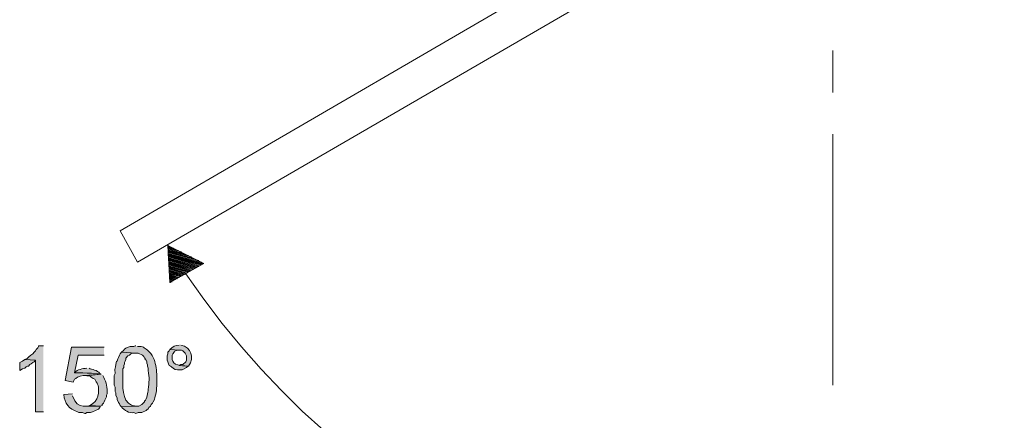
# Model space of a CAD drawing. Header units: inches. Extents: x 1352 to 2050, y -1711 to -1289.
# Tile 142 of 256: x 1977 to 2006, y -1583 to -1572. Entities that reach past the tile are written whole.
import ezdxf

# ---------------------------------------------------------------- set-up
doc = ezdxf.new("R2010")
doc.units = ezdxf.units.IN
doc.header["$MEASUREMENT"] = 0
doc.layers.add('图层 1', color=7, linetype='Continuous')

# ---------------------------------------------------------------- blocks, each defined once
blk = doc.blocks.new('block 10')
at = {"layer": '图层 1', "true_color": 0x221814}
h = blk.add_hatch(color=250, dxfattribs=at)
edge = h.paths.add_edge_path()
edge.add_spline(control_points=[(1978.17, -1581.207), (1978.17, -1581.207), (1978.024, -1581.207), (1978.024, -1581.207), (1978.024, -1581.207), (1978.024, -1581.229), (1978.024, -1581.229), (1978.024, -1581.229), (1978.002, -1581.271), (1978.002, -1581.271), (1978.002, -1581.271), (1977.96, -1581.313), (1977.96, -1581.313), (1977.96, -1581.313), (1977.94, -1581.355), (1977.94, -1581.355), (1977.94, -1581.355), (1977.898, -1581.397), (1977.898, -1581.397), (1977.898, -1581.397), (1977.855, -1581.44), (1977.855, -1581.44), (1977.778, -1581.491), (1977.722, -1581.577), (1977.624, -1581.61), (1977.624, -1581.61), (1977.94, -1581.63), (1977.94, -1581.63), (1977.94, -1581.63), (1977.94, -1583.133), (1977.94, -1583.133), (1977.94, -1583.133), (1978.17, -1583.133), (1978.17, -1583.133)], knot_values=[0, 0, 0, 0, 0.352778, 0.352778, 0.352778, 0.705556, 0.705556, 0.705556, 1.058333, 1.058333, 1.058333, 1.411111, 1.411111, 1.411111, 1.763889, 1.763889, 1.763889, 2.116667, 2.116667, 2.116667, 2.469444, 2.469444, 2.469444, 2.822222, 2.822222, 2.822222, 3.175, 3.175, 3.175, 3.527778, 3.527778, 3.527778, 3.880556, 3.880556, 3.880556, 3.880556], degree=3, periodic=0)
edge.add_line((1978.17, -1583.133), (1978.17, -1581.207))
h = blk.add_hatch(color=250, dxfattribs=at)
edge = h.paths.add_edge_path()
edge.add_spline(control_points=[(1979.936, -1581.249), (1979.936, -1581.249), (1978.99, -1581.249), (1978.99, -1581.249), (1978.99, -1581.249), (1978.801, -1582.223), (1978.801, -1582.223), (1978.801, -1582.223), (1979.032, -1582.265), (1979.032, -1582.265), (1979.032, -1582.265), (1979.054, -1582.223), (1979.054, -1582.223), (1979.054, -1582.223), (1979.075, -1582.181), (1979.075, -1582.181), (1979.075, -1582.181), (1979.116, -1582.159), (1979.116, -1582.159), (1979.116, -1582.159), (1979.158, -1582.117), (1979.158, -1582.117), (1979.382, -1582.04), (1979.609, -1582.079), (1979.853, -1582.033), (1979.853, -1582.033), (1979.811, -1582.011), (1979.811, -1582.011), (1979.811, -1582.011), (1979.075, -1581.991), (1979.075, -1581.991), (1979.075, -1581.991), (1979.179, -1581.482), (1979.179, -1581.482), (1979.179, -1581.482), (1979.936, -1581.482), (1979.936, -1581.482)], knot_values=[0, 0, 0, 0, 0.352778, 0.352778, 0.352778, 0.705556, 0.705556, 0.705556, 1.058333, 1.058333, 1.058333, 1.411111, 1.411111, 1.411111, 1.763889, 1.763889, 1.763889, 2.116667, 2.116667, 2.116667, 2.469444, 2.469444, 2.469444, 2.822222, 2.822222, 2.822222, 3.175, 3.175, 3.175, 3.527778, 3.527778, 3.527778, 3.880556, 3.880556, 3.880556, 4.233333, 4.233333, 4.233333, 4.233333], degree=3, periodic=0)
edge.add_line((1979.936, -1581.482), (1979.936, -1581.249))
h = blk.add_hatch(color=250, dxfattribs=at)
edge = h.paths.add_edge_path()
edge.add_spline(control_points=[(1980.862, -1581.207), (1980.862, -1581.207), (1980.84, -1581.207), (1980.84, -1581.207), (1980.84, -1581.207), (1980.798, -1581.229), (1980.798, -1581.229), (1980.798, -1581.229), (1980.693, -1581.229), (1980.693, -1581.229), (1980.693, -1581.229), (1980.631, -1581.249), (1980.631, -1581.249), (1980.506, -1581.304), (1980.539, -1581.305), (1980.441, -1581.397), (1980.441, -1581.397), (1980.862, -1581.419), (1980.862, -1581.419), (1980.862, -1581.419), (1980.925, -1581.419), (1980.925, -1581.419), (1980.925, -1581.419), (1981.05, -1581.482), (1981.05, -1581.482), (1981.05, -1581.482), (1981.092, -1581.524), (1981.092, -1581.524), (1981.092, -1581.524), (1981.114, -1581.567), (1981.114, -1581.567), (1981.114, -1581.567), (1981.134, -1581.567), (1981.134, -1581.567), (1981.134, -1581.567), (1981.134, -1581.61), (1981.134, -1581.61), (1981.134, -1581.61), (1981.156, -1581.63), (1981.156, -1581.63), (1981.156, -1581.63), (1981.177, -1581.672), (1981.177, -1581.672), (1981.177, -1581.672), (1981.177, -1581.715), (1981.177, -1581.715), (1981.177, -1581.715), (1981.198, -1581.758), (1981.198, -1581.758), (1981.198, -1581.758), (1981.198, -1581.8), (1981.198, -1581.8), (1981.198, -1581.8), (1981.219, -1581.863), (1981.219, -1581.863), (1981.219, -1581.863), (1981.219, -1581.927), (1981.219, -1581.927), (1981.253, -1582.143), (1981.248, -1582.264), (1981.219, -1582.477), (1981.206, -1582.575), (1981.191, -1582.749), (1981.114, -1582.816), (1981.114, -1582.816), (1981.114, -1582.837), (1981.114, -1582.837), (1981.114, -1582.837), (1981.03, -1582.921), (1981.03, -1582.921), (1981.03, -1582.921), (1980.945, -1582.963), (1980.945, -1582.963), (1980.945, -1582.963), (1980.862, -1582.963), (1980.862, -1582.963), (1980.862, -1582.963), (1980.441, -1582.985), (1980.441, -1582.985), (1980.518, -1583.088), (1980.669, -1583.172), (1980.798, -1583.154), (1980.798, -1583.154), (1980.862, -1583.175), (1980.862, -1583.175), (1980.862, -1583.175), (1980.925, -1583.154), (1980.925, -1583.154), (1980.925, -1583.154), (1981.03, -1583.154), (1981.03, -1583.154), (1981.03, -1583.154), (1981.156, -1583.091), (1981.156, -1583.091), (1981.156, -1583.091), (1981.198, -1583.049), (1981.198, -1583.049), (1981.198, -1583.049), (1981.219, -1583.049), (1981.219, -1583.049), (1981.219, -1583.049), (1981.24, -1583.006), (1981.24, -1583.006), (1981.24, -1583.006), (1981.282, -1582.963), (1981.282, -1582.963), (1981.282, -1582.963), (1981.303, -1582.921), (1981.303, -1582.921), (1981.303, -1582.921), (1981.345, -1582.879), (1981.345, -1582.879), (1981.345, -1582.879), (1981.366, -1582.837), (1981.366, -1582.837), (1981.419, -1582.757), (1981.418, -1582.665), (1981.45, -1582.582), (1981.473, -1582.369), (1981.474, -1582.251), (1981.471, -1582.033), (1981.452, -1581.867), (1981.432, -1581.702), (1981.366, -1581.545), (1981.321, -1581.468), (1981.265, -1581.396), (1981.198, -1581.334), (1981.071, -1581.262), (1981.101, -1581.218), (1980.904, -1581.229)], knot_values=[0, 0, 0, 0, 0.352778, 0.352778, 0.352778, 0.705556, 0.705556, 0.705556, 1.058333, 1.058333, 1.058333, 1.411111, 1.411111, 1.411111, 1.763889, 1.763889, 1.763889, 2.116667, 2.116667, 2.116667, 2.469444, 2.469444, 2.469444, 2.822222, 2.822222, 2.822222, 3.175, 3.175, 3.175, 3.527778, 3.527778, 3.527778, 3.880556, 3.880556, 3.880556, 4.233333, 4.233333, 4.233333, 4.586111, 4.586111, 4.586111, 4.938889, 4.938889, 4.938889, 5.291667, 5.291667, 5.291667, 5.644444, 5.644444, 5.644444, 5.997222, 5.997222, 5.997222, 6.35, 6.35, 6.35, 6.702778, 6.702778, 6.702778, 7.055556, 7.055556, 7.055556, 7.408333, 7.408333, 7.408333, 7.761111, 7.761111, 7.761111, 8.113889, 8.113889, 8.113889, 8.466667, 8.466667, 8.466667, 8.819444, 8.819444, 8.819444, 9.172222, 9.172222, 9.172222, 9.525, 9.525, 9.525, 9.877778, 9.877778, 9.877778, 10.230556, 10.230556, 10.230556, 10.583333, 10.583333, 10.583333, 10.936111, 10.936111, 10.936111, 11.288889, 11.288889, 11.288889, 11.641667, 11.641667, 11.641667, 11.994444, 11.994444, 11.994444, 12.347222, 12.347222, 12.347222, 12.7, 12.7, 12.7, 13.052778, 13.052778, 13.052778, 13.405556, 13.405556, 13.405556, 13.758333, 13.758333, 13.758333, 14.111111, 14.111111, 14.111111, 14.463889, 14.463889, 14.463889, 14.816667, 14.816667, 14.816667, 15.169444, 15.169444, 15.169444, 15.169444], degree=3, periodic=0)
edge.add_line((1980.904, -1581.229), (1980.862, -1581.207))
h = blk.add_hatch(color=250, dxfattribs=at)
edge = h.paths.add_edge_path()
edge.add_spline(control_points=[(1982.123, -1581.186), (1982.012, -1581.19), (1981.93, -1581.241), (1981.85, -1581.313), (1981.85, -1581.313), (1982.123, -1581.334), (1982.123, -1581.334), (1982.123, -1581.334), (1982.186, -1581.334), (1982.186, -1581.334), (1982.186, -1581.334), (1982.228, -1581.355), (1982.228, -1581.355), (1982.228, -1581.355), (1982.291, -1581.419), (1982.291, -1581.419), (1982.291, -1581.419), (1982.333, -1581.503), (1982.333, -1581.503), (1982.333, -1581.503), (1982.333, -1581.63), (1982.333, -1581.63), (1982.333, -1581.63), (1982.312, -1581.673), (1982.312, -1581.673), (1982.312, -1581.673), (1982.228, -1581.757), (1982.228, -1581.757), (1982.228, -1581.757), (1982.165, -1581.757), (1982.165, -1581.757), (1982.165, -1581.757), (1982.123, -1581.778), (1982.123, -1581.778), (1982.123, -1581.778), (1982.396, -1581.8), (1982.396, -1581.8), (1982.568, -1581.541), (1982.478, -1581.264), (1982.165, -1581.186)], knot_values=[0, 0, 0, 0, 0.352778, 0.352778, 0.352778, 0.705556, 0.705556, 0.705556, 1.058333, 1.058333, 1.058333, 1.411111, 1.411111, 1.411111, 1.763889, 1.763889, 1.763889, 2.116667, 2.116667, 2.116667, 2.469444, 2.469444, 2.469444, 2.822222, 2.822222, 2.822222, 3.175, 3.175, 3.175, 3.527778, 3.527778, 3.527778, 3.880556, 3.880556, 3.880556, 4.233333, 4.233333, 4.233333, 4.586111, 4.586111, 4.586111, 4.586111], degree=3, periodic=0)
edge.add_line((1982.165, -1581.186), (1982.123, -1581.186))
h = blk.add_hatch(color=250, dxfattribs=at)
edge = h.paths.add_edge_path()
edge.add_spline(control_points=[(1980.441, -1581.397), (1980.441, -1581.397), (1980.399, -1581.44), (1980.399, -1581.44), (1980.399, -1581.44), (1980.378, -1581.482), (1980.378, -1581.482), (1980.378, -1581.482), (1980.357, -1581.545), (1980.357, -1581.545), (1980.357, -1581.545), (1980.336, -1581.588), (1980.336, -1581.588), (1980.336, -1581.588), (1980.315, -1581.652), (1980.315, -1581.652), (1980.315, -1581.652), (1980.294, -1581.652), (1980.294, -1581.652), (1980.28, -1581.813), (1980.239, -1581.817), (1980.252, -1582.011), (1980.252, -1582.011), (1980.23, -1582.075), (1980.23, -1582.075), (1980.23, -1582.075), (1980.23, -1582.35), (1980.23, -1582.35), (1980.23, -1582.35), (1980.252, -1582.413), (1980.252, -1582.413), (1980.252, -1582.413), (1980.252, -1582.54), (1980.252, -1582.54), (1980.252, -1582.54), (1980.272, -1582.582), (1980.272, -1582.582), (1980.272, -1582.582), (1980.272, -1582.646), (1980.272, -1582.646), (1980.272, -1582.646), (1980.315, -1582.731), (1980.315, -1582.731), (1980.315, -1582.731), (1980.315, -1582.773), (1980.315, -1582.773), (1980.315, -1582.773), (1980.357, -1582.858), (1980.357, -1582.858), (1980.357, -1582.858), (1980.378, -1582.901), (1980.378, -1582.901), (1980.378, -1582.901), (1980.399, -1582.942), (1980.399, -1582.942), (1980.399, -1582.942), (1980.42, -1582.963), (1980.42, -1582.963), (1980.42, -1582.963), (1980.441, -1582.985), (1980.441, -1582.985), (1980.441, -1582.985), (1980.861, -1582.963), (1980.861, -1582.963), (1980.484, -1582.957), (1980.468, -1582.484), (1980.483, -1582.202), (1980.483, -1582.202), (1980.483, -1581.884), (1980.483, -1581.884), (1980.483, -1581.884), (1980.505, -1581.842), (1980.505, -1581.842), (1980.505, -1581.842), (1980.505, -1581.778), (1980.505, -1581.778), (1980.505, -1581.778), (1980.524, -1581.736), (1980.524, -1581.736), (1980.524, -1581.736), (1980.524, -1581.694), (1980.524, -1581.694), (1980.524, -1581.694), (1980.546, -1581.652), (1980.546, -1581.652), (1980.546, -1581.652), (1980.567, -1581.61), (1980.567, -1581.61), (1980.567, -1581.61), (1980.567, -1581.567), (1980.567, -1581.567), (1980.567, -1581.567), (1980.63, -1581.503), (1980.63, -1581.503), (1980.63, -1581.503), (1980.672, -1581.482), (1980.672, -1581.482), (1980.672, -1581.482), (1980.714, -1581.44), (1980.714, -1581.44), (1980.714, -1581.44), (1980.757, -1581.419), (1980.757, -1581.419), (1980.757, -1581.419), (1980.861, -1581.419), (1980.861, -1581.419)], knot_values=[0, 0, 0, 0, 0.352778, 0.352778, 0.352778, 0.705556, 0.705556, 0.705556, 1.058333, 1.058333, 1.058333, 1.411111, 1.411111, 1.411111, 1.763889, 1.763889, 1.763889, 2.116667, 2.116667, 2.116667, 2.469444, 2.469444, 2.469444, 2.822222, 2.822222, 2.822222, 3.175, 3.175, 3.175, 3.527778, 3.527778, 3.527778, 3.880556, 3.880556, 3.880556, 4.233333, 4.233333, 4.233333, 4.586111, 4.586111, 4.586111, 4.938889, 4.938889, 4.938889, 5.291667, 5.291667, 5.291667, 5.644444, 5.644444, 5.644444, 5.997222, 5.997222, 5.997222, 6.35, 6.35, 6.35, 6.702778, 6.702778, 6.702778, 7.055556, 7.055556, 7.055556, 7.408333, 7.408333, 7.408333, 7.761111, 7.761111, 7.761111, 8.113889, 8.113889, 8.113889, 8.466667, 8.466667, 8.466667, 8.819444, 8.819444, 8.819444, 9.172222, 9.172222, 9.172222, 9.525, 9.525, 9.525, 9.877778, 9.877778, 9.877778, 10.230556, 10.230556, 10.230556, 10.583333, 10.583333, 10.583333, 10.936111, 10.936111, 10.936111, 11.288889, 11.288889, 11.288889, 11.641667, 11.641667, 11.641667, 11.994444, 11.994444, 11.994444, 12.347222, 12.347222, 12.347222, 12.347222], degree=3, periodic=0)
edge.add_line((1980.861, -1581.419), (1980.441, -1581.397))
h = blk.add_hatch(color=250, dxfattribs=at)
edge = h.paths.add_edge_path()
edge.add_spline(control_points=[(1981.85, -1581.313), (1981.85, -1581.313), (1981.828, -1581.355), (1981.828, -1581.355), (1981.828, -1581.355), (1981.786, -1581.397), (1981.786, -1581.397), (1981.786, -1581.397), (1981.786, -1581.439), (1981.786, -1581.439), (1981.786, -1581.439), (1981.766, -1581.503), (1981.766, -1581.503), (1981.766, -1581.503), (1981.766, -1581.63), (1981.766, -1581.63), (1981.766, -1581.63), (1981.786, -1581.673), (1981.786, -1581.673), (1981.786, -1581.673), (1981.808, -1581.736), (1981.808, -1581.736), (1981.808, -1581.736), (1981.828, -1581.778), (1981.828, -1581.778), (1981.828, -1581.778), (1981.871, -1581.8), (1981.871, -1581.8), (1981.871, -1581.8), (1981.892, -1581.82), (1981.892, -1581.82), (1981.977, -1581.913), (1982.028, -1581.909), (1982.144, -1581.906), (1982.144, -1581.906), (1982.207, -1581.906), (1982.207, -1581.906), (1982.207, -1581.906), (1982.333, -1581.842), (1982.333, -1581.842), (1982.333, -1581.842), (1982.375, -1581.8), (1982.375, -1581.8), (1982.375, -1581.8), (1982.396, -1581.8), (1982.396, -1581.8), (1982.269, -1581.792), (1982.004, -1581.812), (1981.933, -1581.652), (1981.933, -1581.652), (1981.913, -1581.609), (1981.913, -1581.609), (1981.913, -1581.609), (1981.913, -1581.482), (1981.913, -1581.482), (1981.913, -1581.482), (1981.933, -1581.439), (1981.933, -1581.439), (1981.933, -1581.439), (1981.975, -1581.397), (1981.975, -1581.397), (1981.975, -1581.397), (1981.975, -1581.377), (1981.975, -1581.377), (1981.975, -1581.377), (1982.06, -1581.334), (1982.06, -1581.334), (1982.06, -1581.334), (1982.122, -1581.334), (1982.122, -1581.334)], knot_values=[0, 0, 0, 0, 0.352778, 0.352778, 0.352778, 0.705556, 0.705556, 0.705556, 1.058333, 1.058333, 1.058333, 1.411111, 1.411111, 1.411111, 1.763889, 1.763889, 1.763889, 2.116667, 2.116667, 2.116667, 2.469444, 2.469444, 2.469444, 2.822222, 2.822222, 2.822222, 3.175, 3.175, 3.175, 3.527778, 3.527778, 3.527778, 3.880556, 3.880556, 3.880556, 4.233333, 4.233333, 4.233333, 4.586111, 4.586111, 4.586111, 4.938889, 4.938889, 4.938889, 5.291667, 5.291667, 5.291667, 5.644444, 5.644444, 5.644444, 5.997222, 5.997222, 5.997222, 6.35, 6.35, 6.35, 6.702778, 6.702778, 6.702778, 7.055556, 7.055556, 7.055556, 7.408333, 7.408333, 7.408333, 7.761111, 7.761111, 7.761111, 8.113889, 8.113889, 8.113889, 8.113889], degree=3, periodic=0)
edge.add_line((1982.122, -1581.334), (1981.85, -1581.313))
blk.add_hatch(color=250, dxfattribs=at).paths.add_polyline_path([(1977.625, -1581.609), (1977.561, -1581.652), (1977.477, -1581.694), (1977.477, -1581.927), (1977.561, -1581.884), (1977.625, -1581.863), (1977.666, -1581.821), (1977.708, -1581.8), (1977.729, -1581.8), (1977.771, -1581.757), (1977.813, -1581.736), (1977.855, -1581.694), (1977.897, -1581.673), (1977.94, -1581.63)])
h = blk.add_hatch(color=250, dxfattribs=at)
edge = h.paths.add_edge_path()
edge.add_spline(control_points=[(1979.433, -1581.863), (1979.316, -1581.869), (1979.156, -1581.898), (1979.074, -1581.99), (1979.074, -1581.99), (1979.81, -1582.011), (1979.81, -1582.011), (1979.732, -1581.917), (1979.586, -1581.896), (1979.495, -1581.863)], knot_values=[0, 0, 0, 0, 0.352778, 0.352778, 0.352778, 0.705556, 0.705556, 0.705556, 1.058333, 1.058333, 1.058333, 1.058333], degree=3, periodic=0)
edge.add_line((1979.495, -1581.863), (1979.433, -1581.863))
h = blk.add_hatch(color=250, dxfattribs=at)
edge = h.paths.add_edge_path()
edge.add_spline(control_points=[(1979.852, -1582.033), (1979.852, -1582.033), (1979.369, -1582.075), (1979.369, -1582.075), (1979.575, -1582.081), (1979.519, -1582.118), (1979.663, -1582.181), (1979.725, -1582.28), (1979.784, -1582.373), (1979.769, -1582.498), (1979.794, -1582.723), (1979.615, -1582.995), (1979.369, -1582.964), (1979.369, -1582.964), (1979.831, -1582.964), (1979.831, -1582.964), (1979.831, -1582.964), (1979.874, -1582.942), (1979.874, -1582.942), (1979.874, -1582.942), (1979.874, -1582.921), (1979.874, -1582.921), (1979.874, -1582.921), (1979.916, -1582.879), (1979.916, -1582.879), (1979.916, -1582.879), (1979.936, -1582.837), (1979.936, -1582.837), (1979.936, -1582.837), (1979.958, -1582.794), (1979.958, -1582.794), (1979.958, -1582.794), (1979.978, -1582.752), (1979.978, -1582.752), (1979.978, -1582.752), (1980, -1582.689), (1980, -1582.689), (1980, -1582.689), (1980, -1582.646), (1980, -1582.646), (1980, -1582.646), (1980.021, -1582.604), (1980.021, -1582.604), (1980.021, -1582.604), (1980.021, -1582.54), (1980.021, -1582.54), (1980.034, -1582.374), (1979.976, -1582.218), (1979.894, -1582.075)], knot_values=[0, 0, 0, 0, 0.352778, 0.352778, 0.352778, 0.705556, 0.705556, 0.705556, 1.058333, 1.058333, 1.058333, 1.411111, 1.411111, 1.411111, 1.763889, 1.763889, 1.763889, 2.116667, 2.116667, 2.116667, 2.469444, 2.469444, 2.469444, 2.822222, 2.822222, 2.822222, 3.175, 3.175, 3.175, 3.527778, 3.527778, 3.527778, 3.880556, 3.880556, 3.880556, 4.233333, 4.233333, 4.233333, 4.586111, 4.586111, 4.586111, 4.938889, 4.938889, 4.938889, 5.291667, 5.291667, 5.291667, 5.644444, 5.644444, 5.644444, 5.644444], degree=3, periodic=0)
edge.add_line((1979.894, -1582.075), (1979.852, -1582.033))
h = blk.add_hatch(color=250, dxfattribs=at)
edge = h.paths.add_edge_path()
edge.add_spline(control_points=[(1979.012, -1582.604), (1979.012, -1582.604), (1978.759, -1582.625), (1978.759, -1582.625), (1978.785, -1582.896), (1978.907, -1583.033), (1979.158, -1583.133), (1979.158, -1583.133), (1979.2, -1583.154), (1979.2, -1583.154), (1979.2, -1583.154), (1979.306, -1583.154), (1979.306, -1583.154), (1979.306, -1583.154), (1979.369, -1583.175), (1979.369, -1583.175), (1979.369, -1583.175), (1979.39, -1583.175), (1979.39, -1583.175), (1979.39, -1583.175), (1979.432, -1583.154), (1979.432, -1583.154), (1979.432, -1583.154), (1979.537, -1583.154), (1979.537, -1583.154), (1979.537, -1583.154), (1979.6, -1583.133), (1979.6, -1583.133), (1979.6, -1583.133), (1979.769, -1583.049), (1979.769, -1583.049), (1979.769, -1583.049), (1979.811, -1583.006), (1979.811, -1583.006), (1979.811, -1583.006), (1979.831, -1582.964), (1979.831, -1582.964), (1979.41, -1582.901), (1979.178, -1583.128), (1979.012, -1582.668)], knot_values=[0, 0, 0, 0, 0.352778, 0.352778, 0.352778, 0.705556, 0.705556, 0.705556, 1.058333, 1.058333, 1.058333, 1.411111, 1.411111, 1.411111, 1.763889, 1.763889, 1.763889, 2.116667, 2.116667, 2.116667, 2.469444, 2.469444, 2.469444, 2.822222, 2.822222, 2.822222, 3.175, 3.175, 3.175, 3.527778, 3.527778, 3.527778, 3.880556, 3.880556, 3.880556, 4.233333, 4.233333, 4.233333, 4.586111, 4.586111, 4.586111, 4.586111], degree=3, periodic=0)
edge.add_line((1979.012, -1582.668), (1979.012, -1582.604))
at = {"layer": '图层 1', "color": 250, "lineweight": 18, "true_color": 0x221814}
for points in [[(2000.16, -1566.369), (1980.399, -1577.863)], [(2000.685, -1567.301), (1980.904, -1578.773)], [(2001.147, -1572.613), (2001.147, -1573.841)], [(2001.147, -1575.047), (2001.147, -1582.35)], [(1980.904, -1578.773), (1980.399, -1577.863)], [(1981.787, -1578.286), (1981.808, -1578.286)], [(1982.838, -1578.816), (1981.787, -1578.286), (1981.849, -1579.365), (1982.838, -1578.816)], [(1981.787, -1578.307), (1981.87, -1578.328)], [(1982.038, -1578.413), (1981.787, -1578.328), (1981.954, -1578.37)], [(1981.787, -1578.349), (1982.102, -1578.435)], [(1981.787, -1578.37), (1982.186, -1578.477)], [(1981.787, -1578.392), (1982.249, -1578.519)], [(1981.787, -1578.413), (1982.332, -1578.561)], [(1982.48, -1578.625), (1981.787, -1578.435), (1982.396, -1578.583)], [(1981.787, -1578.455), (1982.543, -1578.667)], [(1981.787, -1578.477), (1982.627, -1578.709)], [(1981.787, -1578.497), (1982.69, -1578.731)], [(1981.787, -1578.519), (1982.774, -1578.773)], [(1982.795, -1578.816), (1981.787, -1578.54), (1982.816, -1578.816)], [(1981.787, -1578.561), (1982.795, -1578.836)], [(1981.787, -1578.583), (1982.774, -1578.836)], [(1981.808, -1578.603), (1982.753, -1578.858)], [(1982.712, -1578.878), (1981.808, -1578.625), (1982.732, -1578.858)], [(1981.808, -1578.646), (1982.69, -1578.9)], [(1981.808, -1578.667), (1982.669, -1578.9)], [(1981.808, -1578.688), (1982.648, -1578.921)], [(1981.808, -1578.709), (1982.627, -1578.921)], [(1982.585, -1578.942), (1981.808, -1578.731), (1982.606, -1578.942)], [(1981.808, -1578.752), (1982.564, -1578.964)], [(1981.808, -1578.773), (1982.543, -1578.964)], [(1981.808, -1578.794), (1982.522, -1578.984)], [(1982.48, -1579.006), (1981.808, -1578.816), (1982.501, -1578.984)], [(1981.808, -1578.836), (1982.459, -1579.026)], [(1981.808, -1578.858), (1982.438, -1579.026)], [(1981.808, -1578.878), (1982.417, -1579.048)], [(1981.808, -1578.9), (1982.396, -1579.048)], [(1981.829, -1578.942), (1982.354, -1579.091)], [(1981.829, -1578.964), (1982.332, -1579.091)], [(1981.829, -1578.984), (1982.312, -1579.112)], [(1982.27, -1579.133), (1981.829, -1579.006), (1982.29, -1579.133)], [(1981.829, -1579.026), (1982.249, -1579.154)], [(1981.829, -1579.048), (1982.228, -1579.154)], [(1981.829, -1579.069), (1982.207, -1579.175)], [(1981.829, -1579.091), (1982.186, -1579.175)], [(1982.144, -1579.196), (1981.829, -1579.112), (1982.165, -1579.196)], [(1981.829, -1579.133), (1982.123, -1579.217)], [(1981.829, -1579.154), (1982.102, -1579.217)], [(1981.829, -1579.175), (1982.081, -1579.238)], [(1982.038, -1579.26), (1981.829, -1579.196), (1982.06, -1579.26)], [(1981.849, -1579.217), (1982.018, -1579.281)], [(1981.849, -1579.238), (1981.996, -1579.281)], [(1981.849, -1579.26), (1981.976, -1579.302)], [(1981.849, -1579.281), (1981.954, -1579.302)], [(1981.933, -1579.323), (1981.849, -1579.302), (1981.954, -1579.323)], [(1981.849, -1579.323), (1981.912, -1579.345)], [(1981.849, -1579.345), (1981.891, -1579.365)], [(1981.849, -1579.365), (1981.87, -1579.365)]]:
    blk.add_lwpolyline(points, dxfattribs=at)
at = {"layer": '图层 1', "lineweight": 0}
blk.add_lwpolyline([(1977.625, -1581.609), (1977.561, -1581.652), (1977.477, -1581.694), (1977.477, -1581.927), (1977.561, -1581.884), (1977.625, -1581.863), (1977.666, -1581.821), (1977.708, -1581.8), (1977.729, -1581.8), (1977.771, -1581.757), (1977.813, -1581.736), (1977.855, -1581.694), (1977.897, -1581.673), (1977.94, -1581.63)], dxfattribs=at)
at = {"layer": '图层 1', "color": 250, "lineweight": 18, "true_color": 0x221814}
blk.add_open_spline([(1982.312, -1579.112), (1993.236, -1595.162), (2017.289, -1591.44), (2022.925, -1572.825)], degree=3, dxfattribs=at)
blk.add_open_spline([(1981.829, -1578.921), (1981.829, -1578.921), (1982.374, -1579.069), (1982.374, -1579.069), (1982.374, -1579.069), (1981.829, -1578.921), (1981.829, -1578.921)], degree=3, knots=[0, 0, 0, 0, 1, 1, 1, 2, 2, 2, 2], dxfattribs=at)
at = {"layer": '图层 1', "lineweight": 0}
for points, knots in [([(1978.17, -1581.207), (1978.17, -1581.207), (1978.024, -1581.207), (1978.024, -1581.207), (1978.024, -1581.207), (1978.024, -1581.229), (1978.024, -1581.229), (1978.024, -1581.229), (1978.002, -1581.271), (1978.002, -1581.271), (1978.002, -1581.271), (1977.96, -1581.313), (1977.96, -1581.313), (1977.96, -1581.313), (1977.94, -1581.355), (1977.94, -1581.355), (1977.94, -1581.355), (1977.898, -1581.397), (1977.898, -1581.397), (1977.898, -1581.397), (1977.855, -1581.44), (1977.855, -1581.44), (1977.778, -1581.491), (1977.722, -1581.577), (1977.624, -1581.61), (1977.624, -1581.61), (1977.94, -1581.63), (1977.94, -1581.63), (1977.94, -1581.63), (1977.94, -1583.133), (1977.94, -1583.133), (1977.94, -1583.133), (1978.17, -1583.133), (1978.17, -1583.133)], [0, 0, 0, 0, 1, 1, 1, 2, 2, 2, 3, 3, 3, 4, 4, 4, 5, 5, 5, 6, 6, 6, 7, 7, 7, 8, 8, 8, 9, 9, 9, 10, 10, 10, 11, 11, 11, 11]), ([(1979.936, -1581.249), (1979.936, -1581.249), (1978.99, -1581.249), (1978.99, -1581.249), (1978.99, -1581.249), (1978.801, -1582.223), (1978.801, -1582.223), (1978.801, -1582.223), (1979.032, -1582.265), (1979.032, -1582.265), (1979.032, -1582.265), (1979.054, -1582.223), (1979.054, -1582.223), (1979.054, -1582.223), (1979.075, -1582.181), (1979.075, -1582.181), (1979.075, -1582.181), (1979.116, -1582.159), (1979.116, -1582.159), (1979.116, -1582.159), (1979.158, -1582.117), (1979.158, -1582.117), (1979.382, -1582.04), (1979.609, -1582.079), (1979.853, -1582.033), (1979.853, -1582.033), (1979.811, -1582.011), (1979.811, -1582.011), (1979.811, -1582.011), (1979.075, -1581.991), (1979.075, -1581.991), (1979.075, -1581.991), (1979.179, -1581.482), (1979.179, -1581.482), (1979.179, -1581.482), (1979.936, -1581.482), (1979.936, -1581.482)], [0, 0, 0, 0, 1, 1, 1, 2, 2, 2, 3, 3, 3, 4, 4, 4, 5, 5, 5, 6, 6, 6, 7, 7, 7, 8, 8, 8, 9, 9, 9, 10, 10, 10, 11, 11, 11, 12, 12, 12, 12]), ([(1980.862, -1581.207), (1980.862, -1581.207), (1980.84, -1581.207), (1980.84, -1581.207), (1980.84, -1581.207), (1980.798, -1581.229), (1980.798, -1581.229), (1980.798, -1581.229), (1980.693, -1581.229), (1980.693, -1581.229), (1980.693, -1581.229), (1980.631, -1581.249), (1980.631, -1581.249), (1980.506, -1581.304), (1980.539, -1581.305), (1980.441, -1581.397), (1980.441, -1581.397), (1980.862, -1581.419), (1980.862, -1581.419), (1980.862, -1581.419), (1980.925, -1581.419), (1980.925, -1581.419), (1980.925, -1581.419), (1981.05, -1581.482), (1981.05, -1581.482), (1981.05, -1581.482), (1981.092, -1581.524), (1981.092, -1581.524), (1981.092, -1581.524), (1981.114, -1581.567), (1981.114, -1581.567), (1981.114, -1581.567), (1981.134, -1581.567), (1981.134, -1581.567), (1981.134, -1581.567), (1981.134, -1581.61), (1981.134, -1581.61), (1981.134, -1581.61), (1981.156, -1581.63), (1981.156, -1581.63), (1981.156, -1581.63), (1981.177, -1581.672), (1981.177, -1581.672), (1981.177, -1581.672), (1981.177, -1581.715), (1981.177, -1581.715), (1981.177, -1581.715), (1981.198, -1581.758), (1981.198, -1581.758), (1981.198, -1581.758), (1981.198, -1581.8), (1981.198, -1581.8), (1981.198, -1581.8), (1981.219, -1581.863), (1981.219, -1581.863), (1981.219, -1581.863), (1981.219, -1581.927), (1981.219, -1581.927), (1981.253, -1582.143), (1981.248, -1582.264), (1981.219, -1582.477), (1981.206, -1582.575), (1981.191, -1582.749), (1981.114, -1582.816), (1981.114, -1582.816), (1981.114, -1582.837), (1981.114, -1582.837), (1981.114, -1582.837), (1981.03, -1582.921), (1981.03, -1582.921), (1981.03, -1582.921), (1980.945, -1582.963), (1980.945, -1582.963), (1980.945, -1582.963), (1980.862, -1582.963), (1980.862, -1582.963), (1980.862, -1582.963), (1980.441, -1582.985), (1980.441, -1582.985), (1980.518, -1583.088), (1980.669, -1583.172), (1980.798, -1583.154), (1980.798, -1583.154), (1980.862, -1583.175), (1980.862, -1583.175), (1980.862, -1583.175), (1980.925, -1583.154), (1980.925, -1583.154), (1980.925, -1583.154), (1981.03, -1583.154), (1981.03, -1583.154), (1981.03, -1583.154), (1981.156, -1583.091), (1981.156, -1583.091), (1981.156, -1583.091), (1981.198, -1583.049), (1981.198, -1583.049), (1981.198, -1583.049), (1981.219, -1583.049), (1981.219, -1583.049), (1981.219, -1583.049), (1981.24, -1583.006), (1981.24, -1583.006), (1981.24, -1583.006), (1981.282, -1582.963), (1981.282, -1582.963), (1981.282, -1582.963), (1981.303, -1582.921), (1981.303, -1582.921), (1981.303, -1582.921), (1981.345, -1582.879), (1981.345, -1582.879), (1981.345, -1582.879), (1981.366, -1582.837), (1981.366, -1582.837), (1981.419, -1582.757), (1981.418, -1582.665), (1981.45, -1582.582), (1981.473, -1582.369), (1981.474, -1582.251), (1981.471, -1582.033), (1981.452, -1581.867), (1981.432, -1581.702), (1981.366, -1581.545), (1981.321, -1581.468), (1981.265, -1581.396), (1981.198, -1581.334), (1981.071, -1581.262), (1981.101, -1581.218), (1980.904, -1581.229)], [0, 0, 0, 0, 1, 1, 1, 2, 2, 2, 3, 3, 3, 4, 4, 4, 5, 5, 5, 6, 6, 6, 7, 7, 7, 8, 8, 8, 9, 9, 9, 10, 10, 10, 11, 11, 11, 12, 12, 12, 13, 13, 13, 14, 14, 14, 15, 15, 15, 16, 16, 16, 17, 17, 17, 18, 18, 18, 19, 19, 19, 20, 20, 20, 21, 21, 21, 22, 22, 22, 23, 23, 23, 24, 24, 24, 25, 25, 25, 26, 26, 26, 27, 27, 27, 28, 28, 28, 29, 29, 29, 30, 30, 30, 31, 31, 31, 32, 32, 32, 33, 33, 33, 34, 34, 34, 35, 35, 35, 36, 36, 36, 37, 37, 37, 38, 38, 38, 39, 39, 39, 40, 40, 40, 41, 41, 41, 42, 42, 42, 43, 43, 43, 43]), ([(1982.123, -1581.186), (1982.012, -1581.19), (1981.93, -1581.241), (1981.85, -1581.313), (1981.85, -1581.313), (1982.123, -1581.334), (1982.123, -1581.334), (1982.123, -1581.334), (1982.186, -1581.334), (1982.186, -1581.334), (1982.186, -1581.334), (1982.228, -1581.355), (1982.228, -1581.355), (1982.228, -1581.355), (1982.291, -1581.419), (1982.291, -1581.419), (1982.291, -1581.419), (1982.333, -1581.503), (1982.333, -1581.503), (1982.333, -1581.503), (1982.333, -1581.63), (1982.333, -1581.63), (1982.333, -1581.63), (1982.312, -1581.673), (1982.312, -1581.673), (1982.312, -1581.673), (1982.228, -1581.757), (1982.228, -1581.757), (1982.228, -1581.757), (1982.165, -1581.757), (1982.165, -1581.757), (1982.165, -1581.757), (1982.123, -1581.778), (1982.123, -1581.778), (1982.123, -1581.778), (1982.396, -1581.8), (1982.396, -1581.8), (1982.568, -1581.541), (1982.478, -1581.264), (1982.165, -1581.186)], [0, 0, 0, 0, 1, 1, 1, 2, 2, 2, 3, 3, 3, 4, 4, 4, 5, 5, 5, 6, 6, 6, 7, 7, 7, 8, 8, 8, 9, 9, 9, 10, 10, 10, 11, 11, 11, 12, 12, 12, 13, 13, 13, 13]), ([(1980.441, -1581.397), (1980.441, -1581.397), (1980.399, -1581.44), (1980.399, -1581.44), (1980.399, -1581.44), (1980.378, -1581.482), (1980.378, -1581.482), (1980.378, -1581.482), (1980.357, -1581.545), (1980.357, -1581.545), (1980.357, -1581.545), (1980.336, -1581.588), (1980.336, -1581.588), (1980.336, -1581.588), (1980.315, -1581.652), (1980.315, -1581.652), (1980.315, -1581.652), (1980.294, -1581.652), (1980.294, -1581.652), (1980.28, -1581.813), (1980.239, -1581.817), (1980.252, -1582.011), (1980.252, -1582.011), (1980.23, -1582.075), (1980.23, -1582.075), (1980.23, -1582.075), (1980.23, -1582.35), (1980.23, -1582.35), (1980.23, -1582.35), (1980.252, -1582.413), (1980.252, -1582.413), (1980.252, -1582.413), (1980.252, -1582.54), (1980.252, -1582.54), (1980.252, -1582.54), (1980.272, -1582.582), (1980.272, -1582.582), (1980.272, -1582.582), (1980.272, -1582.646), (1980.272, -1582.646), (1980.272, -1582.646), (1980.315, -1582.731), (1980.315, -1582.731), (1980.315, -1582.731), (1980.315, -1582.773), (1980.315, -1582.773), (1980.315, -1582.773), (1980.357, -1582.858), (1980.357, -1582.858), (1980.357, -1582.858), (1980.378, -1582.901), (1980.378, -1582.901), (1980.378, -1582.901), (1980.399, -1582.942), (1980.399, -1582.942), (1980.399, -1582.942), (1980.42, -1582.963), (1980.42, -1582.963), (1980.42, -1582.963), (1980.441, -1582.985), (1980.441, -1582.985), (1980.441, -1582.985), (1980.861, -1582.963), (1980.861, -1582.963), (1980.484, -1582.957), (1980.468, -1582.484), (1980.483, -1582.202), (1980.483, -1582.202), (1980.483, -1581.884), (1980.483, -1581.884), (1980.483, -1581.884), (1980.505, -1581.842), (1980.505, -1581.842), (1980.505, -1581.842), (1980.505, -1581.778), (1980.505, -1581.778), (1980.505, -1581.778), (1980.524, -1581.736), (1980.524, -1581.736), (1980.524, -1581.736), (1980.524, -1581.694), (1980.524, -1581.694), (1980.524, -1581.694), (1980.546, -1581.652), (1980.546, -1581.652), (1980.546, -1581.652), (1980.567, -1581.61), (1980.567, -1581.61), (1980.567, -1581.61), (1980.567, -1581.567), (1980.567, -1581.567), (1980.567, -1581.567), (1980.63, -1581.503), (1980.63, -1581.503), (1980.63, -1581.503), (1980.672, -1581.482), (1980.672, -1581.482), (1980.672, -1581.482), (1980.714, -1581.44), (1980.714, -1581.44), (1980.714, -1581.44), (1980.757, -1581.419), (1980.757, -1581.419), (1980.757, -1581.419), (1980.861, -1581.419), (1980.861, -1581.419)], [0, 0, 0, 0, 1, 1, 1, 2, 2, 2, 3, 3, 3, 4, 4, 4, 5, 5, 5, 6, 6, 6, 7, 7, 7, 8, 8, 8, 9, 9, 9, 10, 10, 10, 11, 11, 11, 12, 12, 12, 13, 13, 13, 14, 14, 14, 15, 15, 15, 16, 16, 16, 17, 17, 17, 18, 18, 18, 19, 19, 19, 20, 20, 20, 21, 21, 21, 22, 22, 22, 23, 23, 23, 24, 24, 24, 25, 25, 25, 26, 26, 26, 27, 27, 27, 28, 28, 28, 29, 29, 29, 30, 30, 30, 31, 31, 31, 32, 32, 32, 33, 33, 33, 34, 34, 34, 35, 35, 35, 35]), ([(1981.85, -1581.313), (1981.85, -1581.313), (1981.828, -1581.355), (1981.828, -1581.355), (1981.828, -1581.355), (1981.786, -1581.397), (1981.786, -1581.397), (1981.786, -1581.397), (1981.786, -1581.439), (1981.786, -1581.439), (1981.786, -1581.439), (1981.766, -1581.503), (1981.766, -1581.503), (1981.766, -1581.503), (1981.766, -1581.63), (1981.766, -1581.63), (1981.766, -1581.63), (1981.786, -1581.673), (1981.786, -1581.673), (1981.786, -1581.673), (1981.808, -1581.736), (1981.808, -1581.736), (1981.808, -1581.736), (1981.828, -1581.778), (1981.828, -1581.778), (1981.828, -1581.778), (1981.871, -1581.8), (1981.871, -1581.8), (1981.871, -1581.8), (1981.892, -1581.82), (1981.892, -1581.82), (1981.977, -1581.913), (1982.028, -1581.909), (1982.144, -1581.906), (1982.144, -1581.906), (1982.207, -1581.906), (1982.207, -1581.906), (1982.207, -1581.906), (1982.333, -1581.842), (1982.333, -1581.842), (1982.333, -1581.842), (1982.375, -1581.8), (1982.375, -1581.8), (1982.375, -1581.8), (1982.396, -1581.8), (1982.396, -1581.8), (1982.269, -1581.792), (1982.004, -1581.812), (1981.933, -1581.652), (1981.933, -1581.652), (1981.913, -1581.609), (1981.913, -1581.609), (1981.913, -1581.609), (1981.913, -1581.482), (1981.913, -1581.482), (1981.913, -1581.482), (1981.933, -1581.439), (1981.933, -1581.439), (1981.933, -1581.439), (1981.975, -1581.397), (1981.975, -1581.397), (1981.975, -1581.397), (1981.975, -1581.377), (1981.975, -1581.377), (1981.975, -1581.377), (1982.06, -1581.334), (1982.06, -1581.334), (1982.06, -1581.334), (1982.122, -1581.334), (1982.122, -1581.334)], [0, 0, 0, 0, 1, 1, 1, 2, 2, 2, 3, 3, 3, 4, 4, 4, 5, 5, 5, 6, 6, 6, 7, 7, 7, 8, 8, 8, 9, 9, 9, 10, 10, 10, 11, 11, 11, 12, 12, 12, 13, 13, 13, 14, 14, 14, 15, 15, 15, 16, 16, 16, 17, 17, 17, 18, 18, 18, 19, 19, 19, 20, 20, 20, 21, 21, 21, 22, 22, 22, 23, 23, 23, 23]), ([(1979.433, -1581.863), (1979.316, -1581.869), (1979.156, -1581.898), (1979.074, -1581.99), (1979.074, -1581.99), (1979.81, -1582.011), (1979.81, -1582.011), (1979.732, -1581.917), (1979.586, -1581.896), (1979.495, -1581.863)], [0, 0, 0, 0, 1, 1, 1, 2, 2, 2, 3, 3, 3, 3]), ([(1979.852, -1582.033), (1979.852, -1582.033), (1979.369, -1582.075), (1979.369, -1582.075), (1979.575, -1582.081), (1979.519, -1582.118), (1979.663, -1582.181), (1979.725, -1582.28), (1979.784, -1582.373), (1979.769, -1582.498), (1979.794, -1582.723), (1979.615, -1582.995), (1979.369, -1582.964), (1979.369, -1582.964), (1979.831, -1582.964), (1979.831, -1582.964), (1979.831, -1582.964), (1979.874, -1582.942), (1979.874, -1582.942), (1979.874, -1582.942), (1979.874, -1582.921), (1979.874, -1582.921), (1979.874, -1582.921), (1979.916, -1582.879), (1979.916, -1582.879), (1979.916, -1582.879), (1979.936, -1582.837), (1979.936, -1582.837), (1979.936, -1582.837), (1979.958, -1582.794), (1979.958, -1582.794), (1979.958, -1582.794), (1979.978, -1582.752), (1979.978, -1582.752), (1979.978, -1582.752), (1980, -1582.689), (1980, -1582.689), (1980, -1582.689), (1980, -1582.646), (1980, -1582.646), (1980, -1582.646), (1980.021, -1582.604), (1980.021, -1582.604), (1980.021, -1582.604), (1980.021, -1582.54), (1980.021, -1582.54), (1980.034, -1582.374), (1979.976, -1582.218), (1979.894, -1582.075)], [0, 0, 0, 0, 1, 1, 1, 2, 2, 2, 3, 3, 3, 4, 4, 4, 5, 5, 5, 6, 6, 6, 7, 7, 7, 8, 8, 8, 9, 9, 9, 10, 10, 10, 11, 11, 11, 12, 12, 12, 13, 13, 13, 14, 14, 14, 15, 15, 15, 16, 16, 16, 16]), ([(1979.012, -1582.604), (1979.012, -1582.604), (1978.759, -1582.625), (1978.759, -1582.625), (1978.785, -1582.896), (1978.907, -1583.033), (1979.158, -1583.133), (1979.158, -1583.133), (1979.2, -1583.154), (1979.2, -1583.154), (1979.2, -1583.154), (1979.306, -1583.154), (1979.306, -1583.154), (1979.306, -1583.154), (1979.369, -1583.175), (1979.369, -1583.175), (1979.369, -1583.175), (1979.39, -1583.175), (1979.39, -1583.175), (1979.39, -1583.175), (1979.432, -1583.154), (1979.432, -1583.154), (1979.432, -1583.154), (1979.537, -1583.154), (1979.537, -1583.154), (1979.537, -1583.154), (1979.6, -1583.133), (1979.6, -1583.133), (1979.6, -1583.133), (1979.769, -1583.049), (1979.769, -1583.049), (1979.769, -1583.049), (1979.811, -1583.006), (1979.811, -1583.006), (1979.811, -1583.006), (1979.831, -1582.964), (1979.831, -1582.964), (1979.41, -1582.901), (1979.178, -1583.128), (1979.012, -1582.668)], [0, 0, 0, 0, 1, 1, 1, 2, 2, 2, 3, 3, 3, 4, 4, 4, 5, 5, 5, 6, 6, 6, 7, 7, 7, 8, 8, 8, 9, 9, 9, 10, 10, 10, 11, 11, 11, 12, 12, 12, 13, 13, 13, 13])]:
    blk.add_open_spline(points, degree=3, knots=knots, dxfattribs=at)
blk = doc.blocks.new('block 9')
at = {"layer": '图层 1'}
blk.add_blockref('block 10', (0, 0), dxfattribs=at)
blk = doc.blocks.new('block 2')
at = {"layer": '图层 1'}
blk.add_blockref('block 9', (0, 0), dxfattribs=at)

msp = doc.modelspace()

# ---------------------------------------------------------------- block references
at = {"layer": '图层 1'}
msp.add_blockref('block 2', (0, 0), dxfattribs=at)

doc.saveas('drawing.dxf')
